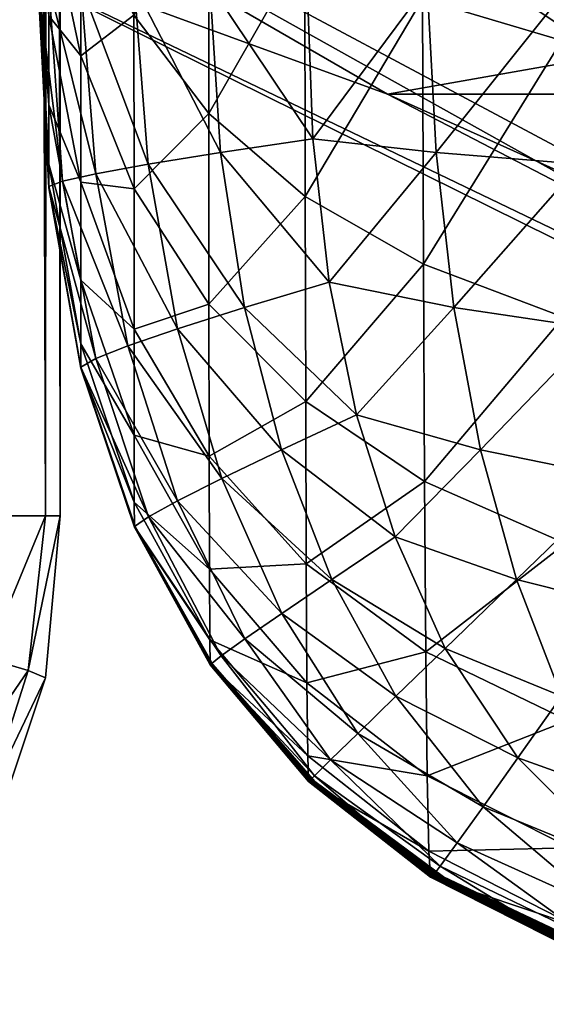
# Model space of a CAD drawing. Header units: inches. Extents: x 0 to 26.6, y -25.5 to 0.
# Tile 38 of 68: x 21.759 to 22.255, y -25.46 to -24.533. Entities that reach past the tile are written whole.
import ezdxf

# ---------------------------------------------------------------- set-up
doc = ezdxf.new("R2010")
doc.units = ezdxf.units.IN
doc.header["$LTSCALE"] = 0.03937
doc.header["$MEASUREMENT"] = 0
for name, color, linetype in [('A-FURN-3-ST', 160, 'Continuous'), ('A-FURN-3-ST-AR', 152, 'Continuous'), ('A-FURN-3-ST-BM', 161, 'Continuous'), ('A-FURN-3-ST-GD', 252, 'Continuous')]:
    doc.layers.add(name, color=color, linetype=linetype)

msp = doc.modelspace()

# ---------------------------------------------------------------- meshes
at = {"layer": 'A-FURN-3-ST'}
mesh = msp.add_polyface(dxfattribs=at)
corners = [(21.79667, -8.54716, 10.61862), (21.79667, -8.54716, 13.61862), (21.79667, -25, 13.61862), (21.78278, -8.54716, 10.46585), (21.76657, -8.40132, 10.47279), (21.78278, -8.39438, 10.61862), (21.72722, -8.27864, 10.48436), (21.74111, -8.26938, 10.61862), (21.74111, -8.54716, 10.34085), (21.72722, -8.4129, 10.35011), (21.69482, -8.29716, 10.36862), (21.67167, -8.54716, 10.24362), (21.66472, -8.4291, 10.25057), (21.64389, -8.32493, 10.2714), (21.60917, -8.23465, 10.30612), (21.78278, -8.39438, 13.61862), (21.76657, -8.40132, 13.76446), (21.78278, -8.54716, 13.7714), (21.72722, -8.4129, 13.88714), (21.74111, -8.54716, 13.8964), (21.66472, -8.4291, 13.98668), (21.67167, -8.54716, 13.99362), (21.74111, -8.26938, 13.61862), (21.72722, -8.27864, 13.75288), (21.69482, -8.29716, 13.86862), (21.64389, -8.32493, 13.96585), (21.60917, -8.23466, 13.93112), (21.78278, -25, 10.46585), (21.74111, -25, 10.34085), (21.67167, -25, 10.24362), (21.78278, -25, 13.7714), (21.74111, -25, 13.8964)]
mesh.append_faces([[corners[k] for k in face] for face in [(0, 1, 2), (0, 3, 4), (4, 5, 0), (5, 4, 6), (6, 7, 5), (3, 8, 9), (9, 4, 3), (4, 9, 10), (10, 6, 4), (8, 11, 12), (12, 9, 8), (9, 12, 13), (13, 10, 9), (10, 13, 14), (1, 15, 16), (16, 17, 1), (17, 16, 18), (18, 19, 17), (19, 18, 20), (20, 21, 19), (15, 22, 23), (23, 16, 15), (16, 23, 24), (24, 18, 16), (18, 24, 25), (25, 20, 18), (26, 25, 24), (27, 3, 0), (28, 8, 3), (29, 11, 8), (1, 0, 5), (5, 15, 1), (15, 5, 7), (7, 22, 15), (2, 1, 17), (30, 17, 19), (31, 19, 21)]], dxfattribs={"vtx2": -1})
mesh = msp.add_polyface(dxfattribs=at)
corners = [(21.79667, -25, 13.61862), (21.79667, -25, 10.61862), (21.79667, -8.54716, 10.61862), (21.57445, -25, 10.17418), (21.67167, -25, 10.24362), (21.66472, -25.11806, 10.25057), (21.56519, -25.13426, 10.18807), (21.64389, -25.22222, 10.2714), (21.57445, -25, 14.06307), (21.56519, -25.13426, 14.04918), (21.66472, -25.11806, 13.98668), (21.67167, -25, 13.99362), (21.64389, -25.22222, 13.96585), (21.78278, -25.15278, 10.61862), (21.76657, -25.14583, 10.47279), (21.78278, -25, 10.46585), (21.72722, -25.13426, 10.35011), (21.74111, -25, 10.34085), (21.72722, -25.26852, 10.48437), (21.69482, -25.25, 10.36862), (21.78278, -25, 13.7714), (21.76657, -25.14583, 13.76446), (21.78278, -25.15278, 13.61862), (21.72722, -25.26852, 13.75288), (21.74111, -25, 13.8964), (21.72722, -25.13426, 13.88714), (21.69482, -25.25, 13.86862), (21.67167, -8.54716, 10.24362), (21.57445, -8.54716, 14.06307), (21.78278, -8.54716, 10.46585), (21.74111, -8.54716, 10.34085), (21.78278, -8.54716, 13.7714), (21.74111, -8.54716, 13.8964), (21.67167, -8.54716, 13.99362), (21.74111, -25.27778, 13.61862)]
mesh.append_faces([[corners[k] for k in face] for face in [(0, 1, 2), (3, 4, 5), (5, 6, 3), (6, 5, 7), (8, 9, 10), (10, 11, 8), (12, 10, 9), (1, 13, 14), (14, 15, 1), (15, 14, 16), (16, 17, 15), (17, 16, 5), (5, 4, 17), (18, 14, 13), (19, 16, 14), (7, 5, 16), (0, 20, 21), (21, 22, 0), (22, 21, 23), (20, 24, 25), (25, 21, 20), (21, 25, 26), (24, 11, 10), (10, 25, 24), (25, 10, 12), (12, 26, 25), (27, 4, 3), (28, 8, 11), (2, 1, 15), (29, 15, 17), (30, 17, 4), (31, 20, 0), (32, 24, 20), (33, 11, 24), (1, 0, 22), (22, 13, 1), (13, 22, 34)]], dxfattribs={"vtx2": -1})
mesh = msp.add_polyface(dxfattribs=at)
corners = [(21.64389, -25.22222, 10.2714), (21.54667, -25.25, 10.22048), (21.56519, -25.13426, 10.18807), (21.60917, -25.3125, 10.30612), (21.56519, -25.13426, 14.04918), (21.54667, -25.25, 14.01677), (21.64389, -25.22222, 13.96585), (21.60917, -25.3125, 13.93113), (21.57445, -25.44444, 10.61862), (21.56519, -25.43056, 10.48437), (21.66472, -25.36805, 10.50057), (21.67167, -25.375, 10.61862), (21.54667, -25.39815, 10.36862), (21.64389, -25.34722, 10.3964), (21.57445, -25.44444, 13.61862), (21.67167, -25.375, 13.61862), (21.66472, -25.36805, 13.73668), (21.56519, -25.43056, 13.75288), (21.64389, -25.34722, 13.84085), (21.54667, -25.39815, 13.86862), (21.51889, -25.34722, 13.96585), (21.78278, -25.15278, 10.61862), (21.74111, -25.27778, 10.61862), (21.72722, -25.26852, 10.48437), (21.76657, -25.14583, 10.47279), (21.69482, -25.25, 10.36862), (21.72722, -25.13426, 10.35011), (21.72722, -25.26852, 13.75288), (21.74111, -25.27778, 13.61862), (21.78278, -25.15278, 13.61862), (21.69482, -25.25, 13.86862), (21.76657, -25.14583, 13.76446)]
mesh.append_faces([[corners[k] for k in face] for face in [(0, 1, 2), (1, 0, 3), (4, 5, 6), (7, 6, 5), (8, 9, 10), (10, 11, 8), (9, 12, 13), (13, 10, 9), (3, 13, 12), (14, 15, 16), (16, 17, 14), (17, 16, 18), (18, 19, 17), (19, 18, 7), (7, 20, 19), (21, 22, 23), (24, 23, 25), (26, 25, 0), (22, 11, 10), (10, 23, 22), (23, 10, 13), (13, 25, 23), (25, 13, 3), (3, 0, 25), (27, 28, 29), (28, 27, 16), (16, 15, 28), (30, 27, 31), (27, 30, 18), (18, 16, 27), (30, 6, 7), (7, 18, 30), (14, 8, 11), (11, 15, 14), (28, 22, 21), (22, 28, 15), (15, 11, 22)]], dxfattribs={"vtx2": -1})
at = {"layer": 'A-FURN-3-ST-AR'}
mesh = msp.add_polyface(dxfattribs=at)
corners = [(21.77598, -24.35429, 17.88064), (21.78599, -24.52936, 17.95627), (21.78599, -24.42497, 18.15013), (21.77598, -24.26635, 18.04396), (21.77598, -24.42832, 17.65855), (21.78599, -24.613, 17.70536), (21.77598, -24.47967, 17.36759), (21.78599, -24.6688, 17.38918), (21.77598, -24.50138, 16.95508), (21.78599, -24.69112, 16.96506), (21.77598, -24.50073, 11.76583), (21.77598, -24.50065, 11.18925), (21.786, -24.69053, 11.19398), (21.786, -24.69059, 11.77109), (21.77598, -24.50131, 16.3785), (21.77598, -24.16627, 18.16628), (21.78599, -24.69106, 16.38795), (21.77598, -24.50124, 15.80191), (21.78599, -24.691, 15.81085), (21.77598, -24.50116, 15.22533), (21.78599, -24.69094, 15.23374), (21.77598, -24.50109, 14.64875), (21.786, -24.69088, 14.65663), (21.77598, -24.50101, 14.07217), (21.786, -24.69082, 14.07952), (21.77598, -24.50095, 13.49558), (21.786, -24.69077, 13.50241), (21.77598, -24.50087, 12.919), (21.786, -24.6907, 12.9253), (21.77598, -24.5008, 12.34241), (21.786, -24.69065, 12.34819), (21.78599, -24.69, 6), (21.78599, -24.69006, 6.57711), (21.77598, -24.50007, 6.57658), (21.77598, -24.5, 6), (21.78599, -24.69012, 7.15422), (21.77598, -24.50014, 7.15317), (21.786, -24.69017, 7.73132), (21.77598, -24.50022, 7.72975), (21.786, -24.69024, 8.30843), (21.77598, -24.50029, 8.30633), (21.786, -24.6903, 8.88554), (21.77598, -24.50036, 8.88292), (21.786, -24.69035, 9.46265), (21.77598, -24.50044, 9.4595), (21.786, -24.69041, 10.03976), (21.77598, -24.50051, 10.03608), (21.786, -24.69047, 10.61687), (21.77598, -24.50058, 10.61267)]
mesh.append_faces([[corners[k] for k in face] for face in [(6, 0, 15)]], dxfattribs={"vtx0": -1, "vtx1": -1, "vtx2": -1})
mesh.append_faces([[corners[k] for k in face] for face in [(0, 1, 2), (2, 3, 0), (4, 5, 1), (1, 0, 4), (6, 7, 5), (5, 4, 6), (8, 9, 7), (7, 6, 8), (10, 11, 12), (12, 13, 10), (14, 8, 6), (6, 4, 0), (8, 14, 16), (16, 9, 8), (14, 17, 18), (18, 16, 14), (17, 19, 20), (20, 18, 17), (19, 21, 22), (22, 20, 19), (21, 23, 24), (24, 22, 21), (23, 25, 26), (26, 24, 23), (25, 27, 28), (28, 26, 25), (27, 29, 30), (30, 28, 27), (29, 10, 13), (13, 30, 29), (31, 32, 33), (33, 34, 31), (32, 35, 36), (36, 33, 32), (35, 37, 38), (38, 36, 35), (37, 39, 40), (40, 38, 37), (39, 41, 42), (42, 40, 39), (41, 43, 44), (44, 42, 41), (43, 45, 46), (46, 44, 43), (45, 47, 48), (48, 46, 45), (47, 12, 11), (11, 48, 47)]], dxfattribs={"vtx2": -1})
mesh = msp.add_polyface(dxfattribs=at)
corners = [(22.8126, -24.5, 4.96156), (22.81302, -24.69, 4.97164), (22.61722, -24.685, 4.99628), (22.61156, -24.5, 4.9835), (22.44187, -24.678, 5.03648), (22.43321, -24.5, 5.02282), (22.28653, -24.669, 5.09233), (22.277, -24.5, 5.07966), (22.15087, -24.658, 5.16409), (22.14253, -24.5, 5.15432), (22.03463, -24.645, 5.25214), (22.02947, -24.5, 5.24724), (21.77598, -24.5, 6), (21.78599, -24.5, 5.81), (21.79903, -24.685, 5.81498), (21.78599, -24.69, 6), (21.8161, -24.5, 5.63993), (21.8302, -24.678, 5.64788), (21.86654, -24.5, 5.48965), (21.87971, -24.669, 5.49854), (21.93757, -24.5, 5.35888), (21.94778, -24.658, 5.36673), (22.80474, -24.5, 4.96205), (22.80698, -24.69, 4.97202), (21.93656, -24.40158, 18.80067), (22.02719, -24.46305, 18.89251), (22.02689, -24.17921, 19.04534), (21.81604, -24.4221, 18.42211), (21.86624, -24.5287, 18.5287), (21.86619, -24.32894, 18.69214), (21.9367, -24.62108, 18.62108), (22.02756, -24.69925, 18.69925), (21.78599, -24.42497, 18.15013), (21.81605, -24.5669, 18.24512), (21.78599, -24.30129, 18.3013), (21.86629, -24.69214, 18.32895), (21.78599, -24.52936, 17.95627), (21.81606, -24.68599, 18.02396), (21.78599, -24.613, 17.70536), (22.78232, -24.27874, 19.27569), (22.59045, -24.27476, 19.26647), (22.59375, -24.59716, 19.09287), (22.78722, -24.60275, 19.10122), (22.41919, -24.26281, 19.23883), (22.42127, -24.5804, 19.06783), (22.26825, -24.24291, 19.19276), (22.26946, -24.55246, 19.02608), (22.13813, -24.51334, 18.96765), (22.13749, -24.21504, 19.12827), (22.27101, -24.81295, 18.81295), (22.13895, -24.76321, 18.76321)]
mesh.append_faces([[corners[k] for k in face] for face in [(0, 1, 2), (2, 3, 0), (3, 2, 4), (4, 5, 3), (5, 4, 6), (6, 7, 5), (7, 6, 8), (8, 9, 7), (9, 8, 10), (10, 11, 9), (12, 13, 14), (14, 15, 12), (13, 16, 17), (17, 14, 13), (16, 18, 19), (19, 17, 16), (18, 20, 21), (21, 19, 18), (20, 11, 10), (10, 21, 20), (22, 23, 1), (1, 0, 22), (24, 25, 26), (27, 28, 29), (28, 30, 24), (24, 29, 28), (30, 31, 25), (25, 24, 30), (32, 33, 27), (27, 34, 32), (33, 35, 28), (28, 27, 33), (30, 28, 35), (36, 37, 33), (33, 32, 36), (35, 33, 37), (37, 36, 38), (39, 40, 41), (41, 42, 39), (40, 43, 44), (44, 41, 40), (43, 45, 46), (46, 44, 43), (47, 46, 45), (25, 47, 48), (44, 46, 49), (46, 47, 50), (47, 25, 31), (31, 50, 47)]], dxfattribs={"vtx2": -1})
mesh = msp.add_polyface(dxfattribs=at)
corners = [(22.81302, -24.69, 4.97164), (22.81428, -24.86, 5.00188), (22.62553, -24.852, 5.02705), (22.61722, -24.685, 4.99628), (22.81636, -25.01, 5.05228), (22.63651, -25.001, 5.0758), (22.65021, -25.132, 5.14254), (22.45506, -24.84, 5.06599), (22.44187, -24.678, 5.03648), (22.47283, -24.986, 5.11136), (22.49526, -25.116, 5.1726), (22.30251, -24.824, 5.11878), (22.28653, -24.669, 5.09233), (22.32501, -24.965, 5.15901), (22.35412, -25.092, 5.21301), (22.1676, -24.804, 5.18562), (22.15087, -24.658, 5.16409), (22.19279, -24.938, 5.21889), (22.22654, -25.06, 5.26387), (22.0501, -24.78, 5.26681), (22.03463, -24.645, 5.25214), (22.07597, -24.905, 5.29124), (22.11235, -25.02, 5.32537), (22.80698, -24.69, 4.97202), (22.81374, -24.86, 5.00191), (22.82504, -25.01, 5.05175), (22.78722, -24.60275, 19.10122), (22.59375, -24.59716, 19.09287), (22.59796, -24.8698, 18.8698), (22.79346, -24.8769, 18.87691), (22.42127, -24.5804, 19.06783), (22.42392, -24.84848, 18.84849), (22.27101, -24.81295, 18.81295), (22.13895, -24.76321, 18.76321), (22.26946, -24.55246, 19.02608), (22.27287, -25.02608, 18.55246), (22.13993, -24.96764, 18.51335), (22.14109, -25.12826, 18.21504), (22.02801, -24.8925, 18.46306), (22.02856, -25.04534, 18.17921), (22.60303, -25.09287, 18.59716), (22.801, -25.10122, 18.60274), (22.42713, -25.06782, 18.5804), (22.02756, -24.69925, 18.69925)]
mesh.append_faces([[corners[k] for k in face] for face in [(0, 1, 2), (2, 3, 0), (1, 4, 5), (5, 2, 1), (6, 5, 4), (3, 2, 7), (7, 8, 3), (2, 5, 9), (9, 7, 2), (10, 9, 5), (8, 7, 11), (11, 12, 8), (7, 9, 13), (13, 11, 7), (14, 13, 9), (12, 11, 15), (15, 16, 12), (11, 13, 17), (17, 15, 11), (13, 14, 18), (18, 17, 13), (16, 15, 19), (19, 20, 16), (15, 17, 21), (21, 19, 15), (17, 18, 22), (22, 21, 17), (23, 24, 1), (1, 0, 23), (24, 25, 4), (4, 1, 24), (26, 27, 28), (28, 29, 26), (27, 30, 31), (31, 28, 27), (32, 31, 30), (33, 32, 34), (35, 36, 37), (36, 38, 39), (39, 37, 36), (29, 28, 40), (40, 41, 29), (28, 31, 42), (42, 40, 28), (31, 32, 35), (35, 42, 31), (32, 33, 36), (36, 35, 32), (33, 43, 38), (38, 36, 33)]], dxfattribs={"vtx2": -1})
mesh = msp.add_polyface(dxfattribs=at)
corners = [(21.78599, -24.69, 6), (21.79903, -24.685, 5.81498), (21.83022, -24.852, 5.82188), (21.81613, -24.86, 5.99994), (21.8302, -24.678, 5.64788), (21.86052, -24.84, 5.6597), (21.87971, -24.669, 5.49854), (21.90715, -24.824, 5.51328), (21.81606, -24.68599, 18.02396), (21.86635, -24.8242, 18.08367), (21.86629, -24.69214, 18.32895), (21.78599, -24.613, 17.70536), (21.81607, -24.77824, 17.74723), (21.78599, -24.6688, 17.38918), (21.81609, -24.83801, 17.40849), (21.78599, -24.69112, 16.96506), (21.81611, -24.86088, 16.974), (21.786, -24.69059, 11.77109), (21.786, -24.69053, 11.19398), (21.81627, -24.86042, 11.1982), (21.81626, -24.86046, 11.77578), (21.78599, -24.69106, 16.38795), (21.81613, -24.86084, 16.39642), (21.78599, -24.691, 15.81085), (21.81616, -24.86079, 15.81884), (21.78599, -24.69094, 15.23374), (21.81618, -24.86075, 15.24126), (21.786, -24.69088, 14.65663), (21.8162, -24.8607, 14.66368), (21.786, -24.69082, 14.07952), (21.81622, -24.86065, 14.0861), (21.786, -24.69077, 13.50241), (21.81623, -24.8606, 13.50852), (21.786, -24.6907, 12.9253), (21.81625, -24.86056, 12.93094), (21.786, -24.69065, 12.34819), (21.81626, -24.86051, 12.35336), (21.81616, -24.86004, 6.57752), (21.78599, -24.69006, 6.57711), (21.81619, -24.86009, 7.15511), (21.78599, -24.69012, 7.15422), (21.81621, -24.86014, 7.7327), (21.786, -24.69017, 7.73132), (21.81623, -24.86018, 8.31028), (21.786, -24.69024, 8.30843), (21.81625, -24.86023, 8.88786), (21.786, -24.6903, 8.88554), (21.81626, -24.86028, 9.46545), (21.786, -24.69035, 9.46265), (21.81626, -24.86032, 10.04303), (21.786, -24.69041, 10.03976), (21.81627, -24.86037, 10.62061), (21.786, -24.69047, 10.61687)]
mesh.append_faces([[corners[k] for k in face] for face in [(0, 1, 2), (2, 3, 0), (1, 4, 5), (5, 2, 1), (4, 6, 7), (7, 5, 4), (8, 9, 10), (11, 12, 8), (9, 8, 12), (13, 14, 12), (12, 11, 13), (15, 16, 14), (14, 13, 15), (17, 18, 19), (19, 20, 17), (15, 21, 22), (21, 23, 24), (23, 25, 26), (26, 24, 23), (25, 27, 28), (28, 26, 25), (27, 29, 30), (30, 28, 27), (29, 31, 32), (32, 30, 29), (31, 33, 34), (34, 32, 31), (33, 35, 36), (36, 34, 33), (35, 17, 20), (20, 36, 35), (3, 37, 38), (38, 0, 3), (37, 39, 40), (40, 38, 37), (39, 41, 42), (42, 40, 39), (41, 43, 44), (44, 42, 41), (43, 45, 46), (46, 44, 43), (45, 47, 48), (48, 46, 45), (47, 49, 50), (50, 48, 47), (51, 52, 50), (50, 49, 51), (51, 19, 18), (18, 52, 51)]], dxfattribs={"vtx2": -1})
mesh = msp.add_polyface(dxfattribs=at)
corners = [(21.87971, -24.669, 5.49854), (21.94778, -24.658, 5.36673), (21.97029, -24.804, 5.3824), (21.90715, -24.824, 5.51328), (22.03463, -24.645, 5.25214), (22.0501, -24.78, 5.26681), (21.86052, -24.84, 5.6597), (21.94901, -24.965, 5.53376), (21.90727, -24.986, 5.6753), (22.00521, -24.938, 5.40581), (22.07597, -24.905, 5.29124), (21.86671, -25.01, 5.99969), (21.87986, -25.001, 5.83057), (21.94836, -25.132, 5.84086), (21.97078, -25.116, 5.6945), (22.00555, -25.092, 5.55988), (22.05271, -25.06, 5.43688), (22.11235, -25.02, 5.32537), (21.86629, -24.69214, 18.32895), (21.93688, -24.80067, 18.40159), (21.9367, -24.62108, 18.62108), (22.02801, -24.8925, 18.46306), (22.02756, -24.69925, 18.69925), (21.86635, -24.8242, 18.08367), (21.93708, -24.94399, 18.13542), (22.02856, -25.04534, 18.17921), (21.86642, -24.92404, 17.78418), (21.93733, -25.05039, 17.81621), (21.86651, -24.98732, 17.42553), (21.93762, -25.11673, 17.44029), (21.86661, -25.01068, 16.98188), (21.86739, -25.01035, 11.77988), (21.86741, -25.01032, 11.20187), (21.94046, -25.14023, 11.20495), (21.86674, -25.01064, 16.40389), (21.93835, -25.14047, 16.41035), (21.86686, -25.0106, 15.82589), (21.93872, -25.14044, 15.83199), (21.86697, -25.01057, 15.24789), (21.93907, -25.14042, 15.25363), (21.86707, -25.01053, 14.66989), (21.93939, -25.14039, 14.67526), (21.86716, -25.0105, 14.09189), (21.93967, -25.14036, 14.09689), (21.86724, -25.01046, 13.51389), (21.93991, -25.14034, 13.51851), (21.8673, -25.01043, 12.93589), (21.94012, -25.14031, 12.94013), (21.86736, -25.01039, 12.35789), (21.94028, -25.14029, 12.36174), (21.94039, -25.14026, 11.78335), (21.86688, -25.01003, 6.57772), (21.93825, -25.14, 5.99902), (21.86702, -25.01007, 7.15575), (21.93878, -25.14003, 6.57749), (21.86714, -25.0101, 7.73377), (21.93923, -25.14005, 7.15596), (21.86724, -25.01014, 8.3118), (21.9396, -25.14008, 7.73441), (21.86731, -25.01018, 8.88982), (21.93991, -25.1401, 8.31286), (21.86737, -25.01021, 9.46783), (21.94014, -25.14013, 8.89129), (21.8674, -25.01025, 10.04585), (21.94031, -25.14015, 9.46972), (21.94046, -25.14021, 10.62655), (21.86742, -25.01028, 10.62386)]
mesh.append_faces([[corners[k] for k in face] for face in [(0, 1, 2), (2, 3, 0), (1, 4, 5), (5, 2, 1), (6, 3, 7), (7, 8, 6), (3, 2, 9), (9, 7, 3), (2, 5, 10), (10, 9, 2), (11, 12, 13), (12, 8, 14), (8, 7, 15), (7, 9, 16), (16, 15, 7), (9, 10, 17), (17, 16, 9), (18, 19, 20), (19, 21, 22), (22, 20, 19), (23, 24, 19), (19, 18, 23), (24, 25, 21), (21, 19, 24), (26, 27, 24), (24, 23, 26), (25, 24, 27), (28, 29, 27), (27, 26, 28), (29, 28, 30), (31, 32, 33), (30, 34, 35), (34, 36, 37), (36, 38, 39), (38, 40, 41), (40, 42, 43), (42, 44, 45), (44, 46, 47), (46, 48, 49), (48, 31, 50), (51, 11, 52), (53, 51, 54), (55, 53, 56), (57, 55, 58), (59, 57, 60), (61, 59, 62), (63, 61, 64), (65, 66, 63), (32, 66, 65)]], dxfattribs={"vtx2": -1})
mesh = msp.add_polyface(dxfattribs=at)
corners = [(21.81613, -24.86, 5.99994), (21.83022, -24.852, 5.82188), (21.87986, -25.001, 5.83057), (21.86671, -25.01, 5.99969), (21.86052, -24.84, 5.6597), (21.90727, -24.986, 5.6753), (21.81607, -24.77824, 17.74723), (21.86642, -24.92404, 17.78418), (21.86635, -24.8242, 18.08367), (21.81609, -24.83801, 17.40849), (21.86651, -24.98732, 17.42553), (21.81611, -24.86088, 16.974), (21.86661, -25.01068, 16.98188), (21.81626, -24.86046, 11.77578), (21.81627, -24.86042, 11.1982), (21.86741, -25.01032, 11.20187), (21.86739, -25.01035, 11.77988), (21.81613, -24.86084, 16.39642), (21.78599, -24.69112, 16.96506), (21.81616, -24.86079, 15.81884), (21.78599, -24.69106, 16.38795), (21.86674, -25.01064, 16.40389), (21.86686, -25.0106, 15.82589), (21.81618, -24.86075, 15.24126), (21.86697, -25.01057, 15.24789), (21.8162, -24.8607, 14.66368), (21.86707, -25.01053, 14.66989), (21.81622, -24.86065, 14.0861), (21.86716, -25.0105, 14.09189), (21.81623, -24.8606, 13.50852), (21.86724, -25.01046, 13.51389), (21.81625, -24.86056, 12.93094), (21.8673, -25.01043, 12.93589), (21.81626, -24.86051, 12.35336), (21.86736, -25.01039, 12.35789), (21.86688, -25.01003, 6.57772), (21.81616, -24.86004, 6.57752), (21.86702, -25.01007, 7.15575), (21.81619, -24.86009, 7.15511), (21.86714, -25.0101, 7.73377), (21.81621, -24.86014, 7.7327), (21.86724, -25.01014, 8.3118), (21.81623, -24.86018, 8.31028), (21.86731, -25.01018, 8.88982), (21.81625, -24.86023, 8.88786), (21.86737, -25.01021, 9.46783), (21.81626, -24.86028, 9.46545), (21.8674, -25.01025, 10.04585), (21.81626, -24.86032, 10.04303), (21.86742, -25.01028, 10.62386), (21.81627, -24.86037, 10.62061)]
mesh.append_faces([[corners[k] for k in face] for face in [(0, 1, 2), (2, 3, 0), (1, 4, 5), (5, 2, 1), (6, 7, 8), (9, 10, 7), (7, 6, 9), (11, 12, 10), (10, 9, 11), (13, 14, 15), (15, 16, 13), (17, 11, 18), (19, 17, 20), (11, 17, 21), (21, 12, 11), (17, 19, 22), (22, 21, 17), (19, 23, 24), (24, 22, 19), (23, 25, 26), (26, 24, 23), (25, 27, 28), (28, 26, 25), (27, 29, 30), (30, 28, 27), (29, 31, 32), (32, 30, 29), (31, 33, 34), (34, 32, 31), (33, 13, 16), (16, 34, 33), (3, 35, 36), (36, 0, 3), (35, 37, 38), (38, 36, 35), (37, 39, 40), (40, 38, 37), (39, 41, 42), (42, 40, 39), (41, 43, 44), (44, 42, 41), (43, 45, 46), (46, 44, 43), (45, 47, 48), (48, 46, 45), (47, 49, 50), (50, 48, 47), (49, 15, 14), (14, 50, 49)]], dxfattribs={"vtx2": -1})
mesh = msp.add_polyface(dxfattribs=at)
corners = [(21.94836, -25.132, 5.84086), (21.93825, -25.14, 5.99902), (21.86671, -25.01, 5.99969), (21.97078, -25.116, 5.6945), (21.87986, -25.001, 5.83057), (22.00555, -25.092, 5.55988), (21.90727, -24.986, 5.6753), (22.03627, -25.245, 5.85249), (22.0515, -25.23, 5.71711), (22.07709, -25.205, 5.59147), (22.05271, -25.06, 5.43688), (22.11305, -25.17, 5.47551), (21.93733, -25.05039, 17.81621), (22.02918, -25.15731, 17.8433), (22.02856, -25.04534, 18.17921), (21.93762, -25.11673, 17.44029), (22.02989, -25.22622, 17.45278), (21.86661, -25.01068, 16.98188), (21.93794, -25.14049, 16.98871), (21.94046, -25.14023, 11.20495), (21.94039, -25.14026, 11.78335), (21.86739, -25.01035, 11.77988), (22.03674, -25.25016, 11.20738), (22.14109, -25.12826, 18.21504), (21.93835, -25.14047, 16.41035), (21.93872, -25.14044, 15.83199), (21.86674, -25.01064, 16.40389), (21.93907, -25.14042, 15.25363), (21.86686, -25.0106, 15.82589), (21.93939, -25.14039, 14.67526), (21.86697, -25.01057, 15.24789), (21.93967, -25.14036, 14.09689), (21.86707, -25.01053, 14.66989), (21.93991, -25.14034, 13.51851), (21.86716, -25.0105, 14.09189), (21.94012, -25.14031, 12.94013), (21.86724, -25.01046, 13.51389), (21.94028, -25.14029, 12.36174), (21.8673, -25.01043, 12.93589), (21.86736, -25.01039, 12.35789), (21.93878, -25.14003, 6.57749), (21.86688, -25.01003, 6.57772), (21.93923, -25.14005, 7.15596), (21.86702, -25.01007, 7.15575), (21.9396, -25.14008, 7.73441), (21.86714, -25.0101, 7.73377), (21.93991, -25.1401, 8.31286), (21.86724, -25.01014, 8.3118), (21.94014, -25.14013, 8.89129), (21.86731, -25.01018, 8.88982), (21.94031, -25.14015, 9.46972), (21.86737, -25.01021, 9.46783), (21.94041, -25.14018, 10.04814), (21.8674, -25.01025, 10.04585), (21.94046, -25.14021, 10.62655), (21.86741, -25.01032, 11.20187), (22.03417, -25.25027, 14.67976), (22.03485, -25.25025, 14.10106), (22.03544, -25.25024, 13.52235), (22.03593, -25.25022, 12.94363), (22.03632, -25.2502, 12.36489), (22.03659, -25.25018, 11.78614), (22.03142, -25.25, 5.99766), (22.03269, -25.25002, 6.5766), (22.03378, -25.25004, 7.15553), (22.03469, -25.25005, 7.73442), (22.03542, -25.25007, 8.3133), (22.03598, -25.25009, 8.89215), (22.03639, -25.25011, 9.47099), (22.03665, -25.25013, 10.0498), (22.03676, -25.25014, 10.6286)]
mesh.append_faces([[corners[k] for k in face] for face in [(0, 1, 2), (3, 0, 4), (5, 3, 6), (1, 0, 7), (0, 3, 8), (3, 5, 9), (5, 10, 11), (11, 9, 5), (12, 13, 14), (15, 16, 13), (13, 12, 15), (17, 18, 15), (16, 15, 18), (19, 20, 21), (20, 19, 22), (23, 14, 13), (24, 18, 17), (25, 24, 26), (27, 25, 28), (29, 27, 30), (31, 29, 32), (33, 31, 34), (35, 33, 36), (37, 35, 38), (20, 37, 39), (1, 40, 41), (40, 42, 43), (42, 44, 45), (44, 46, 47), (46, 48, 49), (48, 50, 51), (50, 52, 53), (53, 52, 54), (54, 19, 55), (27, 29, 56), (29, 31, 57), (31, 33, 58), (33, 35, 59), (35, 37, 60), (37, 20, 61), (40, 1, 62), (42, 40, 63), (44, 42, 64), (46, 44, 65), (48, 46, 66), (50, 48, 67), (52, 50, 68), (54, 52, 69), (19, 54, 70)]], dxfattribs={"vtx2": -1})
mesh = msp.add_polyface(dxfattribs=at)
corners = [(22.35412, -25.092, 5.21301), (22.38997, -25.205, 5.28076), (22.26901, -25.17, 5.32054), (22.22654, -25.06, 5.26387), (22.15939, -25.125, 5.36913), (22.11235, -25.02, 5.32537), (22.03627, -25.245, 5.85249), (22.15468, -25.33, 5.83689), (22.14701, -25.34, 5.99526), (22.29404, -25.397, 5.82186), (22.17075, -25.308, 5.69027), (22.0515, -25.23, 5.71711), (22.30856, -25.37, 5.66601), (22.19518, -25.274, 5.55538), (22.32941, -25.329, 5.5239), (22.07709, -25.205, 5.59147), (22.22793, -25.228, 5.43216), (22.35655, -25.274, 5.3955), (22.11305, -25.17, 5.47551), (22.05271, -25.06, 5.43688), (22.15788, -25.3401, 11.20907), (22.15758, -25.34012, 11.78819), (22.03659, -25.25018, 11.78614), (22.0307, -25.25034, 16.99448), (22.14557, -25.34022, 16.9992), (22.14391, -25.31581, 17.463), (22.27755, -25.31283, 17.8827), (22.14242, -25.24479, 17.86546), (22.28032, -25.38549, 17.47093), (22.02989, -25.22622, 17.45278), (22.43086, -25.23883, 18.26281), (22.27506, -25.19276, 18.2429), (22.14109, -25.12826, 18.21504), (22.02918, -25.15731, 17.8433), (22.42713, -25.06782, 18.5804), (22.27287, -25.02608, 18.55246), (22.14962, -25.34001, 6.57476), (22.03269, -25.25002, 6.5766), (22.15183, -25.34002, 7.15419), (22.03378, -25.25004, 7.15553), (22.15368, -25.34003, 7.73359), (22.03469, -25.25005, 7.73442), (22.15518, -25.34005, 8.31293), (22.03542, -25.25007, 8.3133), (22.15633, -25.34006, 8.89224), (22.03598, -25.25009, 8.89215), (22.15717, -25.34007, 9.4715), (22.03639, -25.25011, 9.47099), (22.15769, -25.34008, 10.05072), (22.03665, -25.25013, 10.0498), (22.15793, -25.34009, 10.62991), (22.03676, -25.25014, 10.6286), (22.03674, -25.25016, 11.20738), (22.14755, -25.34021, 16.42027), (22.1494, -25.34019, 15.84132), (22.03166, -25.25032, 16.41581), (22.15111, -25.34018, 15.26236), (22.03257, -25.25031, 15.83714), (22.15266, -25.34018, 14.68339), (22.03341, -25.25029, 15.25845), (22.15405, -25.34016, 14.10439), (22.03417, -25.25027, 14.67976), (22.15525, -25.34015, 13.52538), (22.03485, -25.25025, 14.10106), (22.15625, -25.34014, 12.94634), (22.03544, -25.25024, 13.52235), (22.15703, -25.34013, 12.36727), (22.03593, -25.25022, 12.94363), (22.03632, -25.2502, 12.36489)]
mesh.append_faces([[corners[k] for k in face] for face in [(0, 1, 2), (2, 3, 0), (3, 2, 4), (4, 5, 3), (6, 7, 8), (9, 7, 10), (11, 10, 7), (12, 10, 13), (13, 14, 12), (10, 11, 15), (15, 13, 10), (14, 13, 16), (16, 17, 14), (13, 15, 18), (18, 16, 13), (17, 16, 2), (2, 1, 17), (16, 18, 4), (4, 2, 16), (19, 5, 4), (4, 18, 19), (20, 21, 22), (23, 24, 25), (26, 27, 25), (25, 28, 26), (29, 25, 27), (30, 31, 26), (31, 32, 27), (27, 26, 31), (33, 27, 32), (34, 35, 31), (32, 31, 35), (8, 36, 37), (36, 38, 39), (38, 40, 41), (40, 42, 43), (42, 44, 45), (44, 46, 47), (46, 48, 49), (48, 50, 51), (50, 20, 52), (53, 24, 23), (54, 53, 55), (56, 54, 57), (58, 56, 59), (60, 58, 61), (62, 60, 63), (64, 62, 65), (66, 64, 67), (21, 66, 68)]], dxfattribs={"vtx2": -1})
mesh = msp.add_polyface(dxfattribs=at)
corners = [(22.14701, -25.34, 5.99526), (22.03142, -25.25, 5.99766), (22.03627, -25.245, 5.85249), (22.15468, -25.33, 5.83689), (22.0515, -25.23, 5.71711), (21.93825, -25.14, 5.99902), (21.94836, -25.132, 5.84086), (22.07709, -25.205, 5.59147), (21.97078, -25.116, 5.6945), (22.03659, -25.25018, 11.78614), (22.03674, -25.25016, 11.20738), (22.15788, -25.3401, 11.20907), (21.93794, -25.14049, 16.98871), (22.0307, -25.25034, 16.99448), (22.02989, -25.22622, 17.45278), (21.94039, -25.14026, 11.78335), (22.14391, -25.31581, 17.463), (22.14242, -25.24479, 17.86546), (22.02918, -25.15731, 17.8433), (22.03269, -25.25002, 6.5766), (22.03378, -25.25004, 7.15553), (22.14962, -25.34001, 6.57476), (22.03469, -25.25005, 7.73442), (22.15183, -25.34002, 7.15419), (22.03542, -25.25007, 8.3133), (22.15368, -25.34003, 7.73359), (22.03598, -25.25009, 8.89215), (22.15518, -25.34005, 8.31293), (22.03639, -25.25011, 9.47099), (22.15633, -25.34006, 8.89224), (22.03665, -25.25013, 10.0498), (22.15717, -25.34007, 9.4715), (22.03676, -25.25014, 10.6286), (22.15769, -25.34008, 10.05072), (22.15793, -25.34009, 10.62991), (22.03166, -25.25032, 16.41581), (22.14755, -25.34021, 16.42027), (22.03257, -25.25031, 15.83714), (22.1494, -25.34019, 15.84132), (22.03341, -25.25029, 15.25845), (22.15111, -25.34018, 15.26236), (22.03417, -25.25027, 14.67976), (22.15266, -25.34018, 14.68339), (22.03485, -25.25025, 14.10106), (22.15405, -25.34016, 14.10439), (22.03544, -25.25024, 13.52235), (22.15525, -25.34015, 13.52538), (22.03593, -25.25022, 12.94363), (22.15625, -25.34014, 12.94634), (22.03632, -25.2502, 12.36489), (22.15703, -25.34013, 12.36727), (22.15758, -25.34012, 11.78819), (21.93835, -25.14047, 16.41035), (21.93872, -25.14044, 15.83199), (21.93907, -25.14042, 15.25363), (21.93939, -25.14039, 14.67526), (21.93967, -25.14036, 14.09689), (21.93991, -25.14034, 13.51851), (21.94012, -25.14031, 12.94013), (21.94028, -25.14029, 12.36174), (21.93878, -25.14003, 6.57749), (21.93923, -25.14005, 7.15596), (21.9396, -25.14008, 7.73441), (21.93991, -25.1401, 8.31286), (21.94014, -25.14013, 8.89129), (21.94031, -25.14015, 9.46972), (21.94041, -25.14018, 10.04814), (21.94046, -25.14021, 10.62655), (21.94046, -25.14023, 11.20495)]
mesh.append_faces([[corners[k] for k in face] for face in [(0, 1, 2), (3, 2, 4), (2, 1, 5), (4, 2, 6), (7, 4, 8), (9, 10, 11), (12, 13, 14), (10, 9, 15), (16, 14, 13), (17, 18, 14), (19, 1, 0), (20, 19, 21), (22, 20, 23), (24, 22, 25), (26, 24, 27), (28, 26, 29), (30, 28, 31), (32, 30, 33), (10, 32, 34), (13, 35, 36), (35, 37, 38), (37, 39, 40), (39, 41, 42), (41, 43, 44), (43, 45, 46), (45, 47, 48), (47, 49, 50), (49, 9, 51), (12, 52, 35), (35, 13, 12), (52, 53, 37), (37, 35, 52), (53, 54, 39), (39, 37, 53), (41, 39, 54), (43, 41, 55), (45, 43, 56), (47, 45, 57), (49, 47, 58), (9, 49, 59), (1, 19, 60), (19, 20, 61), (20, 22, 62), (22, 24, 63), (24, 26, 64), (26, 28, 65), (28, 30, 66), (30, 32, 67), (32, 10, 68)]], dxfattribs={"vtx2": -1})
mesh = msp.add_polyface(dxfattribs=at)
corners = [(22.44895, -25.46, 5.98602), (22.2859, -25.41, 5.9915), (22.29404, -25.397, 5.82186), (22.14701, -25.34, 5.99526), (22.15468, -25.33, 5.83689), (22.17075, -25.308, 5.69027), (22.30856, -25.37, 5.66601), (22.30568, -25.41006, 11.20994), (22.30513, -25.41006, 11.78942), (22.15758, -25.34012, 11.78819), (22.15788, -25.3401, 11.20907), (22.43979, -25.43526, 17.4766), (22.28032, -25.38549, 17.47093), (22.28336, -25.41012, 17.00285), (22.14391, -25.31581, 17.463), (22.14557, -25.34022, 16.9992), (22.4351, -25.36143, 17.89501), (22.27755, -25.31283, 17.8827), (22.29063, -25.41001, 6.57164), (22.28695, -25.41012, 16.4237), (22.45086, -25.46005, 16.42613), (22.2903, -25.41011, 15.84454), (22.45644, -25.46005, 15.84678), (22.14962, -25.34001, 6.57476), (22.29466, -25.41001, 7.1517), (22.15183, -25.34002, 7.15419), (22.29802, -25.41001, 7.73167), (22.15368, -25.34003, 7.73359), (22.30074, -25.41002, 8.31157), (22.15518, -25.34005, 8.31293), (22.30284, -25.41003, 8.89138), (22.15633, -25.34006, 8.89224), (22.30436, -25.41004, 9.47112), (22.15717, -25.34007, 9.4715), (22.30533, -25.41004, 10.05079), (22.15769, -25.34008, 10.05072), (22.30575, -25.41005, 10.63039), (22.15793, -25.34009, 10.62991), (22.14755, -25.34021, 16.42027), (22.1494, -25.34019, 15.84132), (22.15111, -25.34018, 15.26236), (22.29341, -25.4101, 15.26534), (22.15266, -25.34018, 14.68339), (22.29623, -25.4101, 14.68612), (22.15405, -25.34016, 14.10439), (22.29874, -25.41009, 14.10686), (22.15525, -25.34015, 13.52538), (22.30091, -25.41008, 13.52757), (22.15625, -25.34014, 12.94634), (22.30272, -25.41008, 12.94823), (22.15703, -25.34013, 12.36727), (22.30414, -25.41007, 12.36885)]
mesh.append_faces([[corners[k] for k in face] for face in [(0, 1, 2), (1, 3, 4), (4, 2, 1), (5, 6, 2), (7, 8, 9), (9, 10, 7), (11, 12, 13), (12, 14, 15), (15, 13, 12), (16, 17, 12), (18, 1, 0), (13, 19, 20), (19, 21, 22), (1, 18, 23), (23, 3, 1), (18, 24, 25), (25, 23, 18), (24, 26, 27), (27, 25, 24), (26, 28, 29), (29, 27, 26), (28, 30, 31), (31, 29, 28), (30, 32, 33), (33, 31, 30), (32, 34, 35), (35, 33, 32), (34, 36, 37), (37, 35, 34), (36, 7, 10), (10, 37, 36), (15, 38, 19), (19, 13, 15), (38, 39, 21), (21, 19, 38), (39, 40, 41), (41, 21, 39), (40, 42, 43), (43, 41, 40), (42, 44, 45), (45, 43, 42), (44, 46, 47), (47, 45, 44), (46, 48, 49), (49, 47, 46), (48, 50, 51), (51, 49, 48), (50, 9, 8), (8, 51, 50)]], dxfattribs={"vtx2": -1})
at = {"layer": 'A-FURN-3-ST-BM'}
mesh = msp.add_polyface(dxfattribs=at)
corners = [(21.79667, -11, 5.58351), (21.79667, -11, 9.58351), (21.79667, -25, 9.58351), (21.57445, -11, 5.13906), (21.56519, -10.86574, 5.15295), (21.66472, -10.88195, 5.21545), (21.67167, -11, 5.20851), (21.54667, -10.75, 5.18536), (21.64389, -10.77778, 5.23628), (21.57445, -11, 10.02795), (21.67167, -11, 9.95851), (21.66472, -10.88195, 9.95156), (21.56519, -10.86574, 10.01406), (21.64389, -10.77778, 9.93073), (21.78278, -11, 5.43073), (21.76657, -10.85417, 5.43767), (21.78278, -10.84722, 5.58351), (21.72722, -10.73148, 5.44925), (21.74111, -11, 5.30573), (21.72722, -10.86574, 5.31499), (21.69482, -10.75, 5.33351), (21.78278, -10.84722, 9.58351), (21.76657, -10.85417, 9.72934), (21.78278, -11, 9.73628), (21.72722, -10.86574, 9.85202), (21.74111, -11, 9.86128), (21.72722, -10.73148, 9.71777), (21.69482, -10.75, 9.83351), (21.57445, -25, 5.13906), (21.67167, -25, 9.95851), (21.78278, -25, 5.43073), (21.74111, -25, 5.30573), (21.67167, -25, 5.20851), (21.74111, -10.72222, 5.58351), (21.78278, -25, 9.73628), (21.74111, -25, 9.86128)]
mesh.append_faces([[corners[k] for k in face] for face in [(0, 1, 2), (3, 4, 5), (5, 6, 3), (4, 7, 8), (8, 5, 4), (9, 10, 11), (11, 12, 9), (12, 11, 13), (0, 14, 15), (15, 16, 0), (16, 15, 17), (14, 18, 19), (19, 15, 14), (15, 19, 20), (18, 6, 5), (5, 19, 18), (19, 5, 8), (1, 21, 22), (22, 23, 1), (23, 22, 24), (24, 25, 23), (25, 24, 11), (11, 10, 25), (26, 22, 21), (27, 24, 22), (13, 11, 24), (28, 3, 6), (29, 10, 9), (30, 14, 0), (31, 18, 14), (32, 6, 18), (1, 0, 16), (16, 21, 1), (21, 16, 33), (2, 1, 23), (34, 23, 25), (35, 25, 10)]], dxfattribs={"vtx2": -1})
mesh = msp.add_polyface(dxfattribs=at)
corners = [(5.29667, -11, 5.08351), (21.29667, -11, 5.08351), (21.29667, -25, 5.08351), (21.79667, -25, 9.58351), (21.79667, -25, 5.58351), (21.79667, -11, 5.58351), (21.44944, -25, 5.0974), (21.4425, -25.14583, 5.1136), (21.57445, -25, 5.13906), (21.56519, -25.13426, 5.15295), (21.67167, -25, 5.20851), (21.66472, -25.11806, 5.21545), (21.4425, -25.14583, 10.05341), (21.44944, -25, 10.06962), (21.29667, -25, 10.08351), (21.56519, -25.13426, 10.01406), (21.57445, -25, 10.02795), (21.66472, -25.11806, 9.95156), (21.67167, -25, 9.95851), (21.76657, -25.14583, 5.43767), (21.78278, -25, 5.43073), (21.72722, -25.13426, 5.31499), (21.74111, -25, 5.30573), (21.78278, -25, 9.73628), (21.76657, -25.14583, 9.72934), (21.78278, -25.15278, 9.58351), (21.74111, -25, 9.86128), (21.72722, -25.13426, 9.85202), (21.44944, -11, 5.0974), (21.57445, -11, 5.13906), (21.67167, -11, 5.20851), (5.29667, -25, 5.08351), (21.29667, -25.15278, 5.0974), (21.29667, -11, 10.08351), (21.44944, -11, 10.06962), (21.57445, -11, 10.02795), (21.78278, -11, 5.43073), (21.74111, -11, 5.30573), (21.78278, -11, 9.73628), (21.74111, -11, 9.86128), (21.67167, -11, 9.95851)]
mesh.append_faces([[corners[k] for k in face] for face in [(0, 1, 2), (3, 4, 5), (2, 6, 7), (6, 8, 9), (9, 7, 6), (8, 10, 11), (11, 9, 8), (12, 13, 14), (13, 12, 15), (15, 16, 13), (16, 15, 17), (17, 18, 16), (19, 20, 4), (20, 19, 21), (21, 22, 20), (22, 21, 11), (11, 10, 22), (3, 23, 24), (24, 25, 3), (23, 26, 27), (27, 24, 23), (26, 18, 17), (17, 27, 26), (28, 6, 2), (29, 8, 6), (30, 10, 8), (31, 2, 32), (33, 14, 13), (34, 13, 16), (35, 16, 18), (5, 4, 20), (36, 20, 22), (37, 22, 10), (38, 23, 3), (39, 26, 23), (40, 18, 26), (4, 3, 25)]], dxfattribs={"vtx2": -1})
mesh = msp.add_polyface(dxfattribs=at)
corners = [(21.4425, -25.14583, 5.1136), (21.29667, -25.15278, 5.0974), (21.29667, -25, 5.08351), (21.43093, -25.26852, 5.15295), (21.29667, -25.27778, 5.13906), (21.56519, -25.13426, 5.15295), (21.54667, -25.25, 5.18536), (21.66472, -25.11806, 5.21545), (21.64389, -25.22222, 5.23628), (21.60917, -25.3125, 5.27101), (21.29667, -25, 10.08351), (21.29667, -25.15278, 10.06962), (21.4425, -25.14583, 10.05341), (21.29667, -25.27778, 10.02795), (21.43093, -25.26852, 10.01406), (21.54667, -25.25, 9.98165), (21.56519, -25.13426, 10.01406), (21.64389, -25.22222, 9.93073), (21.66472, -25.11806, 9.95156), (21.60917, -25.3125, 9.89601), (21.79667, -25, 5.58351), (21.78278, -25.15278, 5.58351), (21.76657, -25.14583, 5.43767), (21.74111, -25.27778, 5.58351), (21.72722, -25.26852, 5.44925), (21.69482, -25.25, 5.33351), (21.72722, -25.13426, 5.31499), (21.78278, -25.15278, 9.58351), (21.76657, -25.14583, 9.72934), (21.72722, -25.26852, 9.71777), (21.74111, -25.27778, 9.58351), (21.72722, -25.13426, 9.85202), (21.69482, -25.25, 9.83351), (5.29667, -25.15278, 5.0974), (5.29667, -25.15278, 10.06962), (5.29667, -25.27778, 10.02795)]
mesh.append_faces([[corners[k] for k in face] for face in [(0, 1, 2), (1, 0, 3), (3, 4, 1), (0, 5, 6), (6, 3, 0), (5, 7, 8), (8, 6, 5), (6, 8, 9), (10, 11, 12), (11, 13, 14), (14, 12, 11), (12, 14, 15), (15, 16, 12), (16, 15, 17), (17, 18, 16), (19, 17, 15), (20, 21, 22), (21, 23, 24), (24, 22, 21), (22, 24, 25), (25, 26, 22), (26, 25, 8), (8, 7, 26), (9, 8, 25), (27, 28, 29), (29, 30, 27), (28, 31, 32), (32, 29, 28), (31, 18, 17), (17, 32, 31), (32, 17, 19), (33, 1, 4), (34, 11, 10), (35, 13, 11), (27, 21, 20), (21, 27, 30), (30, 23, 21)]], dxfattribs={"vtx2": -1})
at = {"layer": 'A-FURN-3-ST-GD'}
mesh = msp.add_polyface(dxfattribs=at)
corners = [(20.97115, -23.25157, 5.36418), (21.0539, -23.72089, 5.36418), (21.29218, -24.13361, 5.36418), (23.02947, -24.43995, 5.36418), (23.39455, -24.13361, 5.36418), (23.63283, -23.72089, 5.36418), (23.71558, -23.25157, 5.36418), (23.63283, -22.78224, 5.36418), (23.39455, -22.36952, 5.36418), (23.02947, -22.06319, 5.36418), (22.58165, -21.9002, 5.36418), (22.10508, -21.9002, 5.36418), (21.65725, -22.06319, 5.36418), (21.29218, -22.36952, 5.36418), (21.0539, -22.78224, 5.36418), (22.99407, -24.91698, 0), (24.15947, -24.71148, 0), (24.12323, -24.50599, 0), (24.0189, -24.32529, 0), (23.85906, -24.19117, 0), (23.66298, -24.1198, 0), (23.45432, -24.1198, 0), (23.25825, -24.19117, 0), (23.0984, -24.32529, 0), (22.99407, -24.50599, 0), (22.95784, -24.71148, 0)]
mesh.append_faces([[corners[k] for k in face] for face in [(3, 5, 7), (2, 3, 7), (7, 9, 11), (2, 7, 11), (0, 2, 11), (0, 11, 13)]], dxfattribs={"vtx0": -1, "vtx1": -1, "vtx2": -1})
mesh.append_faces([[corners[k] for k in face] for face in [(14, 0, 13)]], dxfattribs={"vtx1": -1})
mesh.append_faces([[corners[k] for k in face] for face in [(0, 1, 2), (3, 4, 5), (5, 6, 7), (7, 8, 9), (9, 10, 11), (11, 12, 13), (15, 1, 0), (16, 6, 5), (6, 16, 17), (17, 7, 6), (7, 17, 18), (18, 8, 7), (8, 18, 19), (19, 9, 8), (9, 19, 20), (20, 10, 9), (10, 20, 21), (21, 11, 10), (11, 21, 22), (22, 12, 11), (12, 22, 23), (23, 13, 12), (13, 23, 24), (24, 14, 13), (14, 24, 25), (25, 0, 14), (21, 20, 19)]], dxfattribs={"vtx2": -1})
mesh = msp.add_polyface(dxfattribs=at)
corners = [(21.29218, -24.13361, 5.36418), (21.65725, -24.43995, 5.36418), (22.10508, -24.60294, 5.36418), (22.58165, -24.60294, 5.36418), (23.02947, -24.43995, 5.36418), (20.97115, -23.25157, 5.36418), (22.95784, -24.71148, 0), (22.99407, -24.91698, 0), (21.0539, -23.72089, 5.36418), (23.0984, -25.09768, 0), (23.25825, -25.2318, 0), (23.45432, -25.30317, 0), (23.66298, -25.30317, 0), (23.85906, -25.2318, 0), (24.0189, -25.09768, 0), (23.39455, -24.13361, 5.36418), (24.12323, -24.91698, 0), (23.63283, -23.72089, 5.36418), (24.15947, -24.71148, 0), (23.0984, -24.32529, 0), (23.25825, -24.19117, 0), (23.45432, -24.1198, 0), (23.85906, -24.19117, 0), (24.0189, -24.32529, 0), (24.12323, -24.50599, 0), (22.99407, -24.50599, 0)]
mesh.append_faces([[corners[k] for k in face] for face in [(0, 2, 4), (21, 22, 24), (24, 16, 13), (21, 24, 13), (13, 11, 9), (21, 13, 9), (19, 21, 9), (19, 9, 6)]], dxfattribs={"vtx0": -1, "vtx1": -1, "vtx2": -1})
mesh.append_faces([[corners[k] for k in face] for face in [(25, 19, 6)]], dxfattribs={"vtx1": -1})
mesh.append_faces([[corners[k] for k in face] for face in [(0, 1, 2), (2, 3, 4), (5, 6, 7), (8, 7, 9), (9, 0, 8), (0, 9, 10), (10, 1, 0), (1, 10, 11), (11, 2, 1), (2, 11, 12), (12, 3, 2), (3, 12, 13), (13, 4, 3), (4, 13, 14), (14, 15, 4), (15, 14, 16), (16, 17, 15), (17, 16, 18), (19, 20, 21), (22, 23, 24), (24, 18, 16), (16, 14, 13), (13, 12, 11), (11, 10, 9), (9, 7, 6)]], dxfattribs={"vtx2": -1})

doc.saveas('drawing.dxf')
